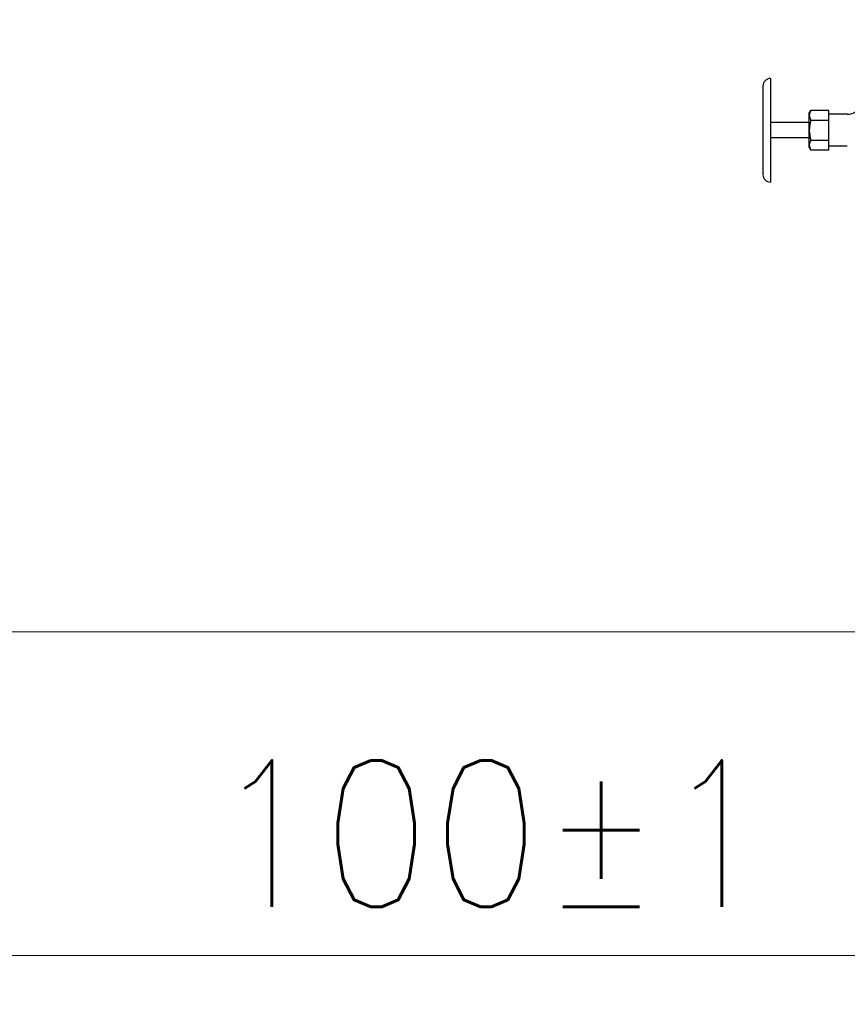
# Model space of a CAD drawing. Header units: inches. Extents: x 1 to 669, y 0 to 417.
# Tile 92 of 256: x 99 to 116, y 301 to 321. Entities that reach past the tile are written whole.
import ezdxf

# ---------------------------------------------------------------- set-up
doc = ezdxf.new("R2010")
doc.units = ezdxf.units.IN
doc.header["$LTSCALE"] = 12
doc.header["$MEASUREMENT"] = 0
doc.header["$PDMODE"] = 1
doc.layers.get('0').update_dxf_attribs({"linetype": 'CONTINUOUS'})
doc.layers.get('Defpoints').update_dxf_attribs({"linetype": 'CONTINUOUS'})
doc.layers.add('D', color=2, linetype='CONTINUOUS')
doc.styles.get("Standard").update_dxf_attribs({"font": 'SIMPLEX.SHX', "width": 0.875})
doc.dimstyles.new('STANDARD$0', dxfattribs={"dimscale": 32, "dimtxt": 0.09375, "dimasz": 0.0625, "dimexe": 0.03125, "dimexo": 0.03125, "dimgap": 0.03125, "dimtad": 1, "dimtih": 1, "dimtoh": 1, "dimdec": 4, "dimzin": 12, "dimdsep": 46, "dimlunit": 5, "dimtxsty": 'Standard', "dimcen": -0.03125, "dimclrd": 256, "dimclre": 256, "dimclrt": 256, "dimadec": 0, "dimazin": 0, "dimtfac": 0.875, "dimtdec": 4, "dimtofl": 0, "dimtmove": 0, "dimatfit": 3, "dimfxl": 1, "dimtolj": 1, "dimtzin": 12, "dimlwd": 13, "dimlwe": 13, "dimarcsym": 0})

# ---------------------------------------------------------------- blocks, each defined once
blk = doc.blocks.new('*D22')
at = {"layer": 'D', "lineweight": 13, "transparency": 16777216}
for p, q in [((58.984, 356.095), (58.984, 301.053)), ((158.971, 354.636), (158.971, 301.053)), ((60.984, 302.053), (156.971, 302.053))]:
    blk.add_line(p, q, dxfattribs=at)
at = {"layer": 'D', "transparency": 16777216}
for points in [[(60.984, 302.386), (60.984, 301.72), (58.984, 302.053)], [(156.971, 302.386), (156.971, 301.72), (158.971, 302.053)]]:
    blk.add_solid(points, dxfattribs=at)
at = {"layer": 'Defpoints', "color": 0, "transparency": 16777216}
for p in [(58.984, 357.095), (158.971, 355.636), (158.971, 302.053)]:
    blk.add_point(p, dxfattribs=at)
at = {"layer": 'D', "transparency": 16777216, "insert": (108.978, 304.553), "char_height": 3, "attachment_point": 5}
blk.add_mtext('\\A1;100{}{\\C2;%%p1}', dxfattribs=at)
blk = doc.blocks.new('*D23')
at = {"layer": 'D', "lineweight": 13, "transparency": 16777216}
for p, q in [((90.151, 360.277), (90.151, 307.693)), ((150.151, 360.277), (150.151, 307.693)), ((92.151, 308.693), (148.151, 308.693))]:
    blk.add_line(p, q, dxfattribs=at)
at = {"layer": 'D', "transparency": 16777216}
for points in [[(92.151, 309.026), (92.151, 308.359), (90.151, 308.693)], [(148.151, 309.026), (148.151, 308.359), (150.151, 308.693)]]:
    blk.add_solid(points, dxfattribs=at)
at = {"layer": 'Defpoints', "color": 0, "transparency": 16777216}
for p in [(90.151, 361.277), (150.151, 361.277), (150.151, 308.693)]:
    blk.add_point(p, dxfattribs=at)
at = {"layer": 'D', "transparency": 16777216, "insert": (120.151, 311.193), "char_height": 3, "attachment_point": 5}
blk.add_mtext('\\A1;60', dxfattribs=at)

msp = doc.modelspace()

# ---------------------------------------------------------------- linework, layer by layer
for p, q in [((114.70284, 320.03967), (114.70284, 317.91483)), ((114.54659, 319.88342), (114.54659, 318.07108)), ((115.49765, 319.32881), (115.52905, 319.3832)), ((115.49765, 318.62569), (115.49765, 319.32881)), ((115.90048, 319.3832), (115.52905, 319.3832)), ((115.90048, 318.5713), (115.90048, 319.3832)), ((116.27678, 319.30537), (115.90048, 319.30537)), ((115.49765, 319.1335), (114.70284, 319.1335)), ((115.90048, 319.18022), (115.52905, 319.18022)), ((115.49765, 318.821), (114.70284, 318.821)), ((115.49765, 318.62569), (115.52905, 318.5713)), ((115.52905, 318.77427), (115.90048, 318.77427)), ((116.27678, 318.64912), (115.90048, 318.64912)), ((115.90048, 318.5713), (115.52905, 318.5713))]:
    msp.add_line(p, q)
for centre, radius, start, end in [((114.70284, 319.88342), 0.15625, 90, 180), ((115.67735, 319.28171), 0.17971, 145.615753, 214.384247), ((116.27678, 319.61787), 0.3125, 270, 320.623735), ((116.16937, 318.97725), 0.67172, 162.412046, 197.587954), ((115.67735, 318.67279), 0.17971, 145.615753, 214.384247), ((114.70284, 318.07108), 0.15625, 180, 270)]:
    msp.add_arc(centre, radius, start, end)

# ---------------------------------------------------------------- dimensions: what is measured, and where the dimension line sits
at = {"layer": 'D'}
dim = msp.add_linear_dim(base=(150.1511, 308.69279), p1=(90.1511, 361.27725), p2=(150.1511, 361.27725), dimstyle='STANDARD$0', override={"dimarcsym": 1}, dxfattribs=at)
dim.commit()
dim.dimension.update_dxf_attribs({"geometry": '*D23', "text_midpoint": (120.1511, 311.19279)})
dim = msp.add_linear_dim(base=(158.97115, 302.0531), p1=(58.98388, 357.09545), p2=(158.97115, 355.63636), text='<>{}{\\C2;%%p1}', dimstyle='STANDARD$0', override={"dimdec": 0, "dimtp": 1, "dimtm": 1, "dimarcsym": 1}, dxfattribs=at)
dim.commit()
dim.dimension.update_dxf_attribs({"geometry": '*D22', "text_midpoint": (108.97752, 304.5531)})

doc.saveas('drawing.dxf')
